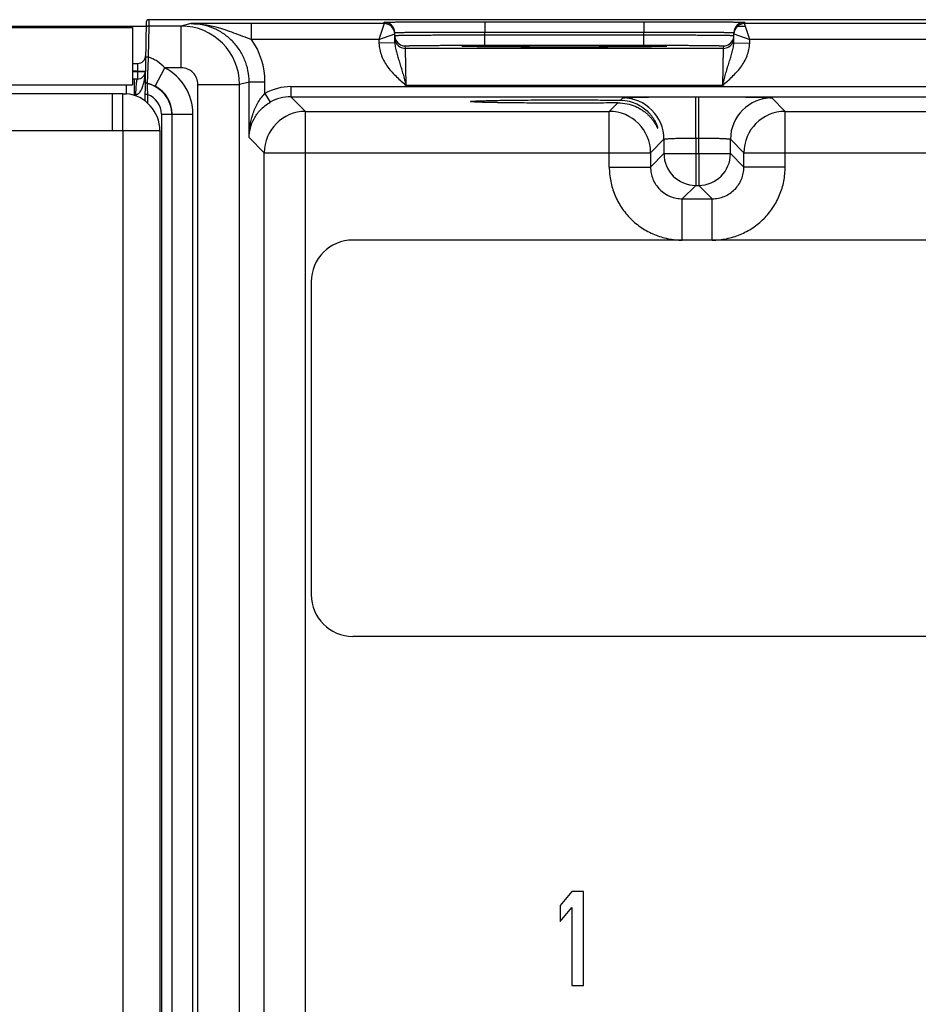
# Model space of a CAD drawing. Header units: inches. Extents: x 0 to 34, y 0 to 22.
# Tile 27 of 44: x 12.3 to 15.7, y 11.2 to 14.9. Entities that reach past the tile are written whole.
import ezdxf

# ---------------------------------------------------------------- set-up
doc = ezdxf.new("R2010")
doc.units = ezdxf.units.IN
doc.header["$LTSCALE"] = 1.87
doc.header["$MEASUREMENT"] = 0
doc.layers.get('0').update_dxf_attribs({"linetype": 'CONTINUOUS'})
doc.layers.add('02___PRT_ALL_AXES', color=7, linetype='CONTINUOUS')

msp = doc.modelspace()

# ---------------------------------------------------------------- linework, layer by layer
at = {"color": 7, "linetype": 'CONTINUOUS'}
for p, q in [((12.7779, 14.9171), (12.7727, 14.6197)), ((12.7879, 14.927), (12.7875, 14.9029)), ((30.4335, 14.927), (12.7879, 14.927)), ((12.9463, 14.912), (12.9101, 14.9029)), ((13.0197, 14.9122), (12.9463, 14.912)), ((13.176, 14.8525), (13.176, 14.9125)), ((13.6768, 14.9125), (13.176, 14.9125)), ((13.6768, 14.9125), (13.6571, 14.8525)), ((13.6768, 14.9125), (13.6767, 14.9175)), ((14.0566, 14.9192), (14.0566, 14.8799)), ((14.0566, 14.9192), (14.6584, 14.9192)), ((14.6584, 14.9192), (14.6584, 14.8799)), ((15.0383, 14.9175), (15.0382, 14.9125)), ((15.7868, 14.9125), (15.0382, 14.9125)), ((15.0579, 14.8525), (15.0382, 14.9125)), ((7.0572, 14.9022), (12.7775, 14.9022)), ((12.7875, 14.9029), (12.7855, 14.7858)), ((12.9101, 14.9029), (12.7875, 14.9029)), ((12.9102, 14.7454), (12.9102, 14.9029)), ((13.6571, 14.8525), (13.7167, 14.8732)), ((13.7173, 14.8392), (13.7167, 14.8782)), ((14.0568, 14.8699), (14.0566, 14.8799)), ((14.0566, 14.8799), (14.6584, 14.8799)), ((14.6582, 14.8699), (14.6584, 14.8799)), ((14.9976, 14.8392), (14.9983, 14.8782)), ((14.9982, 14.8732), (15.0579, 14.8525)), ((15.0115, 14.9022), (15.0382, 14.9022)), ((13.6571, 14.8525), (13.176, 14.8525)), ((13.6571, 14.8525), (13.6573, 14.8382)), ((13.7173, 14.8392), (13.6573, 14.8382)), ((14.0568, 14.8306), (14.0568, 14.8699)), ((14.0568, 14.8699), (14.6582, 14.8699)), ((14.6582, 14.8306), (14.6582, 14.8699)), ((14.9976, 14.8392), (15.0576, 14.8382)), ((15.0576, 14.8382), (15.0579, 14.8525)), ((15.7671, 14.8525), (15.0579, 14.8525)), ((13.757, 14.8186), (13.7568, 14.828)), ((14.958, 14.8186), (13.757, 14.8186)), ((13.7601, 14.6787), (13.757, 14.8186)), ((13.999, 14.8256), (13.9762, 14.8263)), ((13.9785, 14.8263), (13.977, 14.8263)), ((13.9803, 14.8262), (13.9785, 14.8263)), ((13.9824, 14.8261), (13.9803, 14.8262)), ((13.9849, 14.826), (13.9824, 14.8261)), ((13.9877, 14.8259), (13.9849, 14.826)), ((13.9909, 14.8258), (13.9877, 14.8259)), ((13.9944, 14.8258), (13.9909, 14.8258)), ((13.9983, 14.8257), (13.9944, 14.8258)), ((14.0026, 14.8256), (13.9983, 14.8257)), ((14.0072, 14.8255), (14.0026, 14.8256)), ((14.0123, 14.8254), (14.0072, 14.8255)), ((14.0178, 14.8253), (14.0123, 14.8254)), ((14.0238, 14.8252), (14.0178, 14.8253)), ((14.0303, 14.8251), (14.0238, 14.8252)), ((14.0373, 14.825), (14.0303, 14.8251)), ((14.0449, 14.8249), (14.0373, 14.825)), ((14.053, 14.8248), (14.0449, 14.8249)), ((14.0617, 14.8247), (14.053, 14.8248)), ((14.0568, 14.8306), (14.6582, 14.8306)), ((14.0709, 14.8247), (14.0617, 14.8247)), ((14.0808, 14.8246), (14.0709, 14.8247)), ((14.0913, 14.8245), (14.0808, 14.8246)), ((14.1025, 14.8244), (14.0913, 14.8245)), ((14.1143, 14.8243), (14.1025, 14.8244)), ((14.1268, 14.8242), (14.1143, 14.8243)), ((14.14, 14.8241), (14.1268, 14.8242)), ((14.154, 14.8241), (14.14, 14.8241)), ((14.1686, 14.824), (14.154, 14.8241)), ((14.184, 14.8239), (14.1686, 14.824)), ((14.2002, 14.8238), (14.184, 14.8239)), ((14.217, 14.8238), (14.2002, 14.8238)), ((14.2345, 14.8237), (14.217, 14.8238)), ((14.2526, 14.8237), (14.2345, 14.8237)), ((14.2713, 14.8236), (14.2526, 14.8237)), ((14.2908, 14.8236), (14.2713, 14.8236)), ((14.3112, 14.8236), (14.2908, 14.8236)), ((14.3325, 14.8236), (14.3112, 14.8236)), ((14.3551, 14.8235), (14.3325, 14.8236)), ((14.3788, 14.8236), (14.3551, 14.8235)), ((14.403, 14.8236), (14.3788, 14.8236)), ((14.4267, 14.8236), (14.403, 14.8236)), ((14.4491, 14.8236), (14.4267, 14.8236)), ((14.4703, 14.8237), (14.4491, 14.8236)), ((14.4904, 14.8238), (14.4703, 14.8237)), ((14.5095, 14.8238), (14.4904, 14.8238)), ((14.5276, 14.8239), (14.5095, 14.8238)), ((14.5447, 14.824), (14.5276, 14.8239)), ((14.5609, 14.8241), (14.5447, 14.824)), ((14.5762, 14.8241), (14.5609, 14.8241)), ((14.5906, 14.8242), (14.5762, 14.8241)), ((14.6041, 14.8243), (14.5906, 14.8242)), ((14.6166, 14.8244), (14.6041, 14.8243)), ((14.6281, 14.8245), (14.6166, 14.8244)), ((14.6386, 14.8246), (14.6281, 14.8245)), ((14.6483, 14.8247), (14.6386, 14.8246)), ((14.6572, 14.8248), (14.6483, 14.8247)), ((14.6655, 14.8249), (14.6572, 14.8248)), ((14.6732, 14.825), (14.6655, 14.8249)), ((14.6804, 14.8251), (14.6732, 14.825)), ((14.687, 14.8252), (14.6804, 14.8251)), ((14.6932, 14.8252), (14.687, 14.8252)), ((14.699, 14.8253), (14.6932, 14.8252)), ((14.7044, 14.8254), (14.699, 14.8253)), ((14.7093, 14.8255), (14.7044, 14.8254)), ((14.7139, 14.8256), (14.7093, 14.8255)), ((14.7181, 14.8257), (14.7139, 14.8256)), ((14.7388, 14.8263), (14.7161, 14.8256)), ((14.7219, 14.8258), (14.7181, 14.8257)), ((14.7254, 14.8259), (14.7219, 14.8258)), ((14.7285, 14.826), (14.7254, 14.8259)), ((14.7313, 14.8261), (14.7285, 14.826)), ((14.7337, 14.8261), (14.7313, 14.8261)), ((14.7358, 14.8262), (14.7337, 14.8261)), ((14.7375, 14.8263), (14.7358, 14.8262)), ((14.7389, 14.8264), (14.7375, 14.8263)), ((14.958, 14.8186), (14.9548, 14.6787)), ((14.9581, 14.828), (14.958, 14.8186)), ((12.7261, 14.7616), (12.7457, 14.7616)), ((12.7457, 14.7616), (12.7447, 14.7327)), ((12.7447, 14.7327), (12.7261, 14.7327)), ((12.7261, 14.7315), (12.7446, 14.7315)), ((12.7447, 14.7327), (12.7446, 14.7315)), ((12.7446, 14.7315), (12.7446, 14.7026)), ((12.7706, 14.7327), (12.7743, 14.733)), ((12.7743, 14.733), (12.7747, 14.7332)), ((12.812, 14.6756), (12.8483, 14.7454)), ((12.9102, 14.7454), (12.8483, 14.7454)), ((12.7446, 14.7026), (12.7261, 14.7026)), ((12.7337, 14.6436), (12.7337, 14.7026)), ((12.7819, 14.6863), (12.7819, 14.6855)), ((13.1668, 14.6915), (13.1306, 14.6825)), ((13.1668, 14.482), (13.1668, 14.6915)), ((13.2268, 14.6915), (13.1668, 14.6915)), ((13.2268, 14.648), (13.2268, 14.6915)), ((12.9731, 9.0554), (12.9731, 14.6825)), ((12.9731, 14.6825), (13.1306, 14.6825)), ((13.1306, 8.8265), (13.1306, 14.6825)), ((13.2268, 14.648), (13.2459, 14.6151)), ((13.3244, 14.6743), (13.3244, 14.6363)), ((13.3244, 14.6743), (30.0249, 14.6743)), ((14.9548, 14.6787), (13.7601, 14.6787)), ((12.7337, 14.6436), (12.7337, 14.6397)), ((12.7831, 14.6443), (12.7731, 14.6445)), ((12.7831, 14.6443), (12.7825, 14.6119)), ((13.3801, 14.5807), (13.3244, 14.6363)), ((13.3244, 14.6363), (30.0249, 14.6363)), ((14.5273, 14.5807), (14.5595, 14.6129)), ((14.5695, 14.6229), (14.578, 14.6314)), ((14.8539, 14.4802), (14.8539, 14.6361)), ((14.8539, 14.6361), (14.8651, 14.6361)), ((14.8651, 14.4802), (14.8651, 14.6361)), ((15.141, 14.6314), (15.1917, 14.5807)), ((13.3801, 8.3353), (13.3801, 14.5807)), ((13.3801, 14.5807), (14.5273, 14.5807)), ((14.5273, 14.3707), (14.5273, 14.5807)), ((15.1917, 14.3707), (15.1917, 14.5807)), ((15.1917, 14.5807), (16.6373, 14.5807)), ((12.8354, 14.5701), (12.8354, 9.0228)), ((12.8354, 14.5701), (12.8748, 14.5701)), ((12.8748, 14.5701), (12.8748, 9.0622)), ((12.8756, 9.0614), (12.8756, 14.5708)), ((12.8756, 14.5708), (12.9543, 14.5708)), ((12.9543, 9.0581), (12.9543, 14.5708)), ((13.2241, 14.4247), (13.1668, 14.482)), ((14.7339, 14.4755), (14.6832, 14.4247)), ((14.7339, 14.4755), (14.7339, 14.4214)), ((14.8539, 14.4802), (14.8539, 14.4214)), ((14.8539, 14.4802), (14.8651, 14.4802)), ((14.8651, 14.4214), (14.8651, 14.4802)), ((14.985, 14.4214), (14.985, 14.4755)), ((14.985, 14.4755), (15.0358, 14.4247)), ((13.2241, 8.4912), (13.2241, 14.4247)), ((13.2241, 14.4247), (14.6832, 14.4247)), ((14.6832, 14.4247), (14.6832, 14.3707)), ((14.7339, 14.4214), (14.6832, 14.3707)), ((14.7339, 14.4214), (14.985, 14.4214)), ((14.8539, 14.4214), (14.8539, 14.3014)), ((14.8651, 14.4214), (14.8651, 14.3014)), ((14.985, 14.4214), (15.0358, 14.3707)), ((15.0358, 14.3707), (15.0358, 14.4247)), ((15.0358, 14.4247), (16.7932, 14.4247)), ((14.5273, 14.3707), (14.6832, 14.3707)), ((15.1917, 14.3707), (15.0358, 14.3707)), ((14.8539, 14.3014), (14.8032, 14.2507)), ((14.8539, 14.3014), (14.8651, 14.3014)), ((14.8651, 14.3014), (14.9158, 14.2507)), ((14.8032, 14.0947), (14.8032, 14.2507)), ((14.8032, 14.2507), (14.9158, 14.2507)), ((14.9158, 14.0947), (14.9158, 14.2507)), ((29.7792, 14.0947), (13.5587, 14.0947)), ((13.4012, 13.9372), (13.4012, 12.7561)), ((13.5587, 12.5987), (29.7792, 12.5987)), ((14.3855, 11.6351), (14.3412, 11.5824)), ((14.4298, 11.6351), (14.3855, 11.6351)), ((14.4298, 11.2808), (14.4298, 11.6351)), ((14.3412, 11.5824), (14.3412, 11.522)), ((14.3412, 11.522), (14.3855, 11.5748)), ((14.3855, 11.5748), (14.3855, 11.2808)), ((14.3855, 11.2808), (14.4298, 11.2808))]:
    msp.add_line(p, q, dxfattribs=at)
at = {"color": 3, "linetype": 'CONTINUOUS'}
for p, q in [((7.0655, 14.897), (12.7261, 14.897)), ((12.7261, 14.897), (12.7261, 14.681)), ((6.5885, 14.648), (12.6898, 14.648)), ((7.0655, 14.681), (12.7261, 14.681)), ((12.6498, 14.648), (12.6498, 14.508)), ((12.7038, 14.648), (12.7038, 14.681)), ((12.6898, 14.508), (12.6898, 14.6473)), ((12.6898, 14.6473), (12.7036, 14.6473)), ((6.4485, 14.508), (12.8298, 14.508))]:
    msp.add_line(p, q, dxfattribs=at)
at = {"color": 7, "linetype": 'CONTINUOUS'}
for points in [[(13.977, 14.8263), (13.9758, 14.8264), (13.9753, 14.8264), (13.975, 14.8264), (13.9747, 14.8265), (13.9745, 14.8265)], [(14.7405, 14.8265), (14.7404, 14.8265), (14.7402, 14.8265), (14.7399, 14.8264), (14.7394, 14.8264), (14.7389, 14.8264)]]:
    msp.add_lwpolyline(points, dxfattribs=at)
for centre, radius, start, end in [((12.7879, 14.917), 0.01, 90.0002, 178.9992), ((13.1786, -33.4911), 48.4036, 90.00308, 90.18806), ((13.6767, 14.8775), 0.04, 1.0003, 90.0003), ((13.6768, 14.8725), 0.04, 1.0003, 90.0003), ((15.0382, 14.8725), 0.04, 89.9997, 178.9997), ((15.0383, 14.8775), 0.04, 89.9997, 178.9997), ((12.7875, 14.8929), 0.01, 90.0002, 178.9992), ((12.9101, 14.6825), 0.2205, 0.0011, 89.995), ((13.6768, 14.8725), 0.04, 8.1808, 9.8983), ((13.6767, 14.8725), 0.0401, 1.0074, 8.1804), ((15.0383, 14.8725), 0.0401, 171.8201, 178.9927), ((15.0382, 14.8725), 0.04, 170.102, 171.8197), ((12.9464, 14.6915), 0.2804, 359.9998, 35.0326), ((13.7571, 14.868), 0.0402, 181.0528, 198.7479), ((13.757, 14.8586), 0.04, 180.9999, 206.4226), ((13.7568, 14.868), 0.04, 198.8014, 270.0007), ((13.757, 14.8586), 0.04, 206.4231, 270.0003), ((14.958, 14.8586), 0.04, 269.9997, 333.5767), ((14.9581, 14.868), 0.04, 269.9993, 341.1986), ((14.958, 14.8586), 0.04, 333.5772, 359.0001), ((14.9579, 14.868), 0.0402, 341.2521, 358.9472), ((12.7457, 14.7916), 0.03, 270, 359.0001), ((12.7446, 14.7326), 0.03, 269.9996, 359), ((12.7575, 14.5708), 0.1968, 359.9976, 62.5221), ((12.9102, 14.6825), 0.063, 0.0035, 90.0053), ((12.5961, 14.7303), 0.1782, 348.9221, 349.1828), ((12.5886, 14.7317), 0.1858, 349.1939, 350.9947), ((12.784, 14.6961), 0.01, 179.004, 258.0518), ((12.784, 14.6953), 0.01, 179.0032, 257.707), ((12.7579, 14.5715), 0.1173, 62.5481, 78.1839), ((12.7567, 14.5701), 0.1181, 0.0042, 77.6942), ((12.7576, 14.5709), 0.1181, 359.9838, 62.528), ((13.3244, 14.4803), 0.194, 89.999, 120.2205), ((12.7734, 13.1522), 1.4919, 91.356, 91.5226), ((12.7567, 14.5701), 0.0787, 359.9979, 70.4078), ((13.3244, 14.4803), 0.156, 89.9936, 120.2181), ((14.5779, 14.4754), 0.156, 0.0209, 89.9791), ((15.1411, 14.4754), 0.156, 90.0209, 179.9791), ((13.3801, 14.4247), 0.156, 90.0209, 179.9791), ((14.5272, 14.4247), 0.156, 0.0209, 89.9791), ((15.1918, 14.4247), 0.156, 90.0209, 179.9791), ((12.6984, 14.7765), 0.2714, 310.5242, 310.7475), ((14.854, 14.4214), 0.12, 180.021, 269.979), ((14.865, 14.4214), 0.12, 270.021, 359.979), ((13.5587, 13.9372), 0.1575, 90, 180), ((13.5587, 12.7561), 0.1575, 180, 270)]:
    msp.add_arc(centre, radius, start, end, dxfattribs=at)
at = {"color": 3, "linetype": 'CONTINUOUS'}
msp.add_arc((12.6898, 14.508), 0.14, 0, 84.3311, dxfattribs=at)
at = {"color": 7, "linetype": 'CONTINUOUS'}
for points, knots in [([(12.9463, 14.912), (12.9623, 14.912), (12.9943, 14.9098), (13.0258, 14.9034), (13.0413, 14.8994)], [0, 0, 0, 0, 0.499547, 1, 1, 1, 1]), ([(13.1668, 14.6915), (13.1668, 14.7059), (13.164, 14.7348), (13.1513, 14.7764), (13.1308, 14.8148), (13.1032, 14.8484), (13.0696, 14.876), (13.0312, 14.8965), (12.9896, 14.9091), (12.9607, 14.912), (12.9463, 14.912)], [0, 0, 0, 0, 0.125, 0.249999, 0.374998, 0.499997, 0.624997, 0.749998, 0.874999, 1, 1, 1, 1]), ([(13.6767, 14.9175), (13.6767, 14.9175), (13.6767, 14.9175), (13.6768, 14.9176), (13.6769, 14.9176), (13.6772, 14.9176), (13.6778, 14.9176), (13.6786, 14.9177), (13.6796, 14.9177), (13.6808, 14.9178), (13.6823, 14.9178), (13.6847, 14.9178), (13.6883, 14.9179), (13.6933, 14.918), (13.6991, 14.9181), (13.7058, 14.9181), (13.7134, 14.9182), (13.7251, 14.9183), (13.7417, 14.9184), (13.7638, 14.9186), (13.7888, 14.9187), (13.8163, 14.9188), (13.8462, 14.9189), (13.878, 14.919), (13.9116, 14.919), (13.9466, 14.9191), (13.9951, 14.9191), (14.0319, 14.9192), (14.0566, 14.9192)], [0, 0, 0, 0, 0.000092, 0.000323, 0.000702, 0.001231, 0.002737, 0.004843, 0.007547, 0.010849, 0.014746, 0.019237, 0.029987, 0.043073, 0.058463, 0.076123, 0.096008, 0.118071, 0.168514, 0.226966, 0.292866, 0.365578, 0.444402, 0.528578, 0.617296, 0.7097, 0.8049, 1, 1, 1, 1]), ([(14.6584, 14.9192), (14.6831, 14.9192), (14.7199, 14.9191), (14.7683, 14.9191), (14.8033, 14.919), (14.8369, 14.919), (14.8688, 14.9189), (14.8987, 14.9188), (14.9262, 14.9187), (14.9511, 14.9186), (14.9733, 14.9184), (14.9899, 14.9183), (15.0016, 14.9182), (15.0091, 14.9181), (15.0158, 14.9181), (15.0217, 14.918), (15.0266, 14.9179), (15.0302, 14.9178), (15.0326, 14.9178), (15.0341, 14.9178), (15.0354, 14.9177), (15.0364, 14.9177), (15.0372, 14.9176), (15.0377, 14.9176), (15.038, 14.9176), (15.0382, 14.9176), (15.0382, 14.9175), (15.0383, 14.9175), (15.0383, 14.9175)], [0, 0, 0, 0, 0.1951, 0.2903, 0.382704, 0.471422, 0.555598, 0.634422, 0.707134, 0.773034, 0.831486, 0.881929, 0.903992, 0.923877, 0.941537, 0.956927, 0.970014, 0.980763, 0.985254, 0.989151, 0.992453, 0.995157, 0.997263, 0.998769, 0.999298, 0.999677, 0.999908, 1, 1, 1, 1]), ([(13.0413, 14.8994), (13.0526, 14.8965), (13.0751, 14.8898), (13.1085, 14.8778), (13.142, 14.865), (13.1645, 14.8565), (13.176, 14.8525)], [0, 0, 0, 0, 0.2459, 0.49373, 0.744893, 1, 1, 1, 1]), ([(13.7167, 14.8782), (13.7167, 14.8782), (13.7169, 14.8783), (13.7171, 14.8783), (13.7177, 14.8784), (13.7184, 14.8784), (13.7193, 14.8785), (13.7204, 14.8785), (13.7217, 14.8786), (13.7239, 14.8787), (13.7271, 14.8788), (13.7315, 14.8789), (13.7368, 14.879), (13.7428, 14.8791), (13.7495, 14.8792), (13.76, 14.8793), (13.7748, 14.8794), (13.7946, 14.8796), (13.817, 14.8797), (13.8416, 14.8798), (13.8683, 14.8799), (13.8968, 14.8799), (13.9377, 14.88), (13.9911, 14.88), (14.0345, 14.8799), (14.0566, 14.8799)], [0, 0, 0, 0, 0.000343, 0.001258, 0.002769, 0.004877, 0.007583, 0.010885, 0.014783, 0.019274, 0.030023, 0.043108, 0.058497, 0.076155, 0.096038, 0.118099, 0.168538, 0.226986, 0.292883, 0.365592, 0.444414, 0.528588, 0.617304, 0.804905, 1, 1, 1, 1]), ([(14.6584, 14.8799), (14.6805, 14.8799), (14.7239, 14.88), (14.7773, 14.88), (14.8181, 14.8799), (14.8467, 14.8799), (14.8734, 14.8798), (14.898, 14.8797), (14.9203, 14.8796), (14.9401, 14.8794), (14.955, 14.8793), (14.9654, 14.8792), (14.9722, 14.8791), (14.9782, 14.879), (14.9834, 14.8789), (14.9879, 14.8788), (14.9911, 14.8787), (14.9932, 14.8786), (14.9946, 14.8785), (14.9957, 14.8785), (14.9966, 14.8784), (14.9973, 14.8784), (14.9979, 14.8783), (14.9981, 14.8783), (14.9983, 14.8782), (14.9983, 14.8782)], [0, 0, 0, 0, 0.195095, 0.382696, 0.471411, 0.555586, 0.634408, 0.707117, 0.773013, 0.831462, 0.881901, 0.903962, 0.923845, 0.941503, 0.956892, 0.969977, 0.980726, 0.985217, 0.989114, 0.992417, 0.995123, 0.997231, 0.998742, 0.999657, 1, 1, 1, 1]), ([(13.6573, 14.8382), (13.6575, 14.83), (13.6594, 14.8137), (13.6665, 14.7902), (13.6772, 14.768), (13.6952, 14.7407), (13.7231, 14.7107), (13.7478, 14.6893), (13.7601, 14.6787)], [0, 0, 0, 0, 0.124949, 0.24993, 0.374943, 0.499986, 0.749894, 1, 1, 1, 1]), ([(13.7168, 14.8673), (13.7168, 14.8673), (13.7171, 14.8674), (13.7173, 14.8674), (13.7178, 14.8675), (13.7185, 14.8675), (13.7195, 14.8676), (13.7206, 14.8676), (13.7219, 14.8676), (13.7241, 14.8677), (13.7273, 14.8678), (13.7317, 14.8679), (13.737, 14.868), (13.743, 14.8681), (13.7497, 14.8682), (13.7602, 14.8683), (13.775, 14.8685), (13.7948, 14.8687), (13.8171, 14.8689), (13.8418, 14.8691), (13.8685, 14.8692), (13.897, 14.8694), (13.9379, 14.8696), (13.9913, 14.8698), (14.0346, 14.8699), (14.0568, 14.8699)], [0, 0, 0, 0, 0.00033, 0.001241, 0.002749, 0.004856, 0.007562, 0.010864, 0.014762, 0.019252, 0.030002, 0.043087, 0.058478, 0.076136, 0.09602, 0.118081, 0.168521, 0.226971, 0.292867, 0.365577, 0.444399, 0.528574, 0.617291, 0.804896, 1, 1, 1, 1]), ([(13.7173, 14.8392), (13.7175, 14.8325), (13.7193, 14.8194), (13.7243, 14.8002), (13.7301, 14.7812), (13.7362, 14.7618), (13.7423, 14.7419), (13.7504, 14.7141), (13.7562, 14.6929), (13.7601, 14.6787)], [0, 0, 0, 0, 0.120104, 0.238267, 0.357051, 0.478567, 0.603962, 0.733306, 1, 1, 1, 1]), ([(14.6582, 14.8699), (14.6803, 14.8699), (14.7237, 14.8698), (14.7771, 14.8696), (14.818, 14.8694), (14.8465, 14.8692), (14.8732, 14.8691), (14.8978, 14.8689), (14.9201, 14.8687), (14.94, 14.8685), (14.9548, 14.8683), (14.9653, 14.8682), (14.972, 14.8681), (14.978, 14.868), (14.9832, 14.8679), (14.9877, 14.8678), (14.9909, 14.8677), (14.9931, 14.8676), (14.9944, 14.8676), (14.9955, 14.8676), (14.9964, 14.8675), (14.9971, 14.8675), (14.9977, 14.8674), (14.9979, 14.8674), (14.9981, 14.8673), (14.9981, 14.8673)], [0, 0, 0, 0, 0.195104, 0.382709, 0.471426, 0.555601, 0.634423, 0.707132, 0.773029, 0.831478, 0.881918, 0.90398, 0.923864, 0.941522, 0.956912, 0.969998, 0.980748, 0.985238, 0.989136, 0.992438, 0.995144, 0.997251, 0.998759, 0.99967, 1, 1, 1, 1]), ([(14.9548, 14.6787), (14.9587, 14.6929), (14.9645, 14.7141), (14.9726, 14.7419), (14.9787, 14.7618), (14.9848, 14.7812), (14.9907, 14.8002), (14.9957, 14.8194), (14.9975, 14.8325), (14.9976, 14.8392)], [0, 0, 0, 0, 0.266694, 0.396038, 0.521433, 0.642949, 0.761733, 0.879896, 1, 1, 1, 1]), ([(14.9548, 14.6787), (14.9672, 14.6893), (14.9919, 14.7107), (15.0197, 14.7408), (15.0378, 14.768), (15.0485, 14.7902), (15.0556, 14.8137), (15.0575, 14.83), (15.0576, 14.8382)], [0, 0, 0, 0, 0.250117, 0.500028, 0.625067, 0.750078, 0.875056, 1, 1, 1, 1]), ([(13.7568, 14.828), (13.7568, 14.828), (13.757, 14.8281), (13.7572, 14.8281), (13.7577, 14.8282), (13.7583, 14.8283), (13.7592, 14.8283), (13.7606, 14.8284), (13.7628, 14.8285), (13.766, 14.8287), (13.77, 14.8288), (13.7746, 14.8289), (13.7799, 14.829), (13.7858, 14.8291), (13.7951, 14.8293), (13.8082, 14.8295), (13.8256, 14.8297), (13.8453, 14.8299), (13.8671, 14.83), (13.8906, 14.8302), (13.9158, 14.8303), (13.9518, 14.8305), (13.999, 14.8306), (14.0372, 14.8306), (14.0568, 14.8306)], [0, 0, 0, 0, 0.000367, 0.001291, 0.002806, 0.004918, 0.007626, 0.010931, 0.019321, 0.030071, 0.043156, 0.058545, 0.076201, 0.096083, 0.118142, 0.168576, 0.22702, 0.292911, 0.365614, 0.444431, 0.5286, 0.617312, 0.804907, 1, 1, 1, 1]), ([(13.97, 14.8269), (13.97, 14.827), (13.9702, 14.827), (13.9704, 14.8271), (13.9709, 14.8272), (13.9716, 14.8272), (13.9725, 14.8273), (13.974, 14.8274), (13.9753, 14.8275), (13.9762, 14.8275)], [0, 0, 0, 0, 0.019717, 0.067873, 0.146432, 0.255698, 0.395739, 0.56652, 1, 1, 1, 1]), ([(13.9762, 14.8263), (13.9753, 14.8264), (13.974, 14.8264), (13.9725, 14.8265), (13.9716, 14.8266), (13.9709, 14.8267), (13.9704, 14.8268), (13.9702, 14.8268), (13.97, 14.8269), (13.97, 14.8269)], [0, 0, 0, 0, 0.433476, 0.604256, 0.744298, 0.853565, 0.932125, 0.980282, 1, 1, 1, 1]), ([(13.9762, 14.8275), (13.9821, 14.8278), (13.9975, 14.8282), (14.0259, 14.8287), (14.0643, 14.8292), (14.1115, 14.8296), (14.1662, 14.8299), (14.249, 14.8302), (14.3575, 14.8304), (14.4659, 14.8302), (14.5488, 14.8299), (14.6034, 14.8296), (14.6507, 14.8292), (14.6891, 14.8287), (14.7174, 14.8282), (14.7329, 14.8278), (14.7388, 14.8275)], [0, 0, 0, 0, 0.0232, 0.0608, 0.111657, 0.174242, 0.246665, 0.326737, 0.500006, 0.673274, 0.753345, 0.825766, 0.88835, 0.939205, 0.976802, 1, 1, 1, 1]), ([(14.7161, 14.8256), (14.6966, 14.8252), (14.6491, 14.8246), (14.5672, 14.824), (14.4672, 14.8236), (14.3576, 14.8235), (14.2481, 14.8236), (14.148, 14.824), (14.066, 14.8246), (14.0185, 14.8252), (13.999, 14.8256)], [0, 0, 0, 0, 0.081295, 0.198871, 0.342544, 0.499869, 0.657212, 0.800938, 0.918598, 1, 1, 1, 1]), ([(14.6582, 14.8306), (14.6777, 14.8306), (14.716, 14.8306), (14.7631, 14.8305), (14.7992, 14.8303), (14.8243, 14.8302), (14.8479, 14.83), (14.8696, 14.8299), (14.8893, 14.8297), (14.9068, 14.8295), (14.9199, 14.8293), (14.9291, 14.8291), (14.9351, 14.829), (14.9404, 14.8289), (14.945, 14.8288), (14.9489, 14.8287), (14.9521, 14.8285), (14.9544, 14.8284), (14.9558, 14.8283), (14.9566, 14.8283), (14.9572, 14.8282), (14.9577, 14.8281), (14.958, 14.8281), (14.9581, 14.828), (14.9581, 14.828)], [0, 0, 0, 0, 0.195093, 0.382688, 0.4714, 0.555569, 0.634386, 0.707089, 0.77298, 0.831424, 0.881858, 0.903917, 0.923799, 0.941455, 0.956844, 0.969929, 0.980679, 0.989069, 0.992374, 0.995082, 0.997194, 0.998709, 0.999633, 1, 1, 1, 1]), ([(14.7388, 14.8275), (14.7397, 14.8275), (14.7409, 14.8274), (14.7425, 14.8273), (14.7434, 14.8272), (14.744, 14.8272), (14.7445, 14.8271), (14.7448, 14.827), (14.745, 14.827), (14.745, 14.8269)], [0, 0, 0, 0, 0.433479, 0.604259, 0.7443, 0.853566, 0.932126, 0.980282, 1, 1, 1, 1]), ([(14.745, 14.8269), (14.745, 14.8269), (14.7448, 14.8268), (14.7445, 14.8268), (14.744, 14.8267), (14.7434, 14.8266), (14.7425, 14.8265), (14.7409, 14.8264), (14.7397, 14.8264), (14.7388, 14.8263)], [0, 0, 0, 0, 0.019718, 0.067874, 0.146433, 0.2557, 0.395742, 0.566522, 1, 1, 1, 1]), ([(12.7855, 14.7858), (12.7843, 14.7858), (12.7824, 14.7857), (12.7801, 14.7854), (12.7786, 14.7852), (12.7773, 14.7848), (12.7763, 14.7844), (12.7755, 14.7838), (12.7755, 14.7834)], [0, 0, 0, 0, 0.358577, 0.52172, 0.666456, 0.788196, 0.88395, 1, 1, 1, 1]), ([(12.7855, 14.7858), (12.7853, 14.7799), (12.7849, 14.7681), (12.7843, 14.7507), (12.7836, 14.734), (12.7831, 14.7209), (12.7827, 14.7114), (12.7825, 14.7053), (12.7823, 14.6999), (12.7821, 14.6954), (12.782, 14.6921), (12.7819, 14.69), (12.7819, 14.6888), (12.7819, 14.6878), (12.7819, 14.6871), (12.7819, 14.6866), (12.7819, 14.6864), (12.7819, 14.6863)], [0, 0, 0, 0, 0.177024, 0.355448, 0.526396, 0.681285, 0.750191, 0.812177, 0.866418, 0.912181, 0.948844, 0.963603, 0.975911, 0.985729, 0.993026, 0.997782, 1, 1, 1, 1]), ([(12.8483, 14.7454), (12.8396, 14.7545), (12.8252, 14.767), (12.8034, 14.7795), (12.7916, 14.784), (12.7855, 14.7858)], [0, 0, 0, 0, 0.50033, 0.750126, 1, 1, 1, 1]), ([(12.7446, 14.7315), (12.7466, 14.7315), (12.7504, 14.7315), (12.756, 14.7314), (12.7611, 14.7314), (12.7656, 14.7315), (12.7688, 14.7315), (12.771, 14.7316), (12.7723, 14.7317), (12.7732, 14.7318), (12.774, 14.7319), (12.7744, 14.7319), (12.7746, 14.732), (12.7746, 14.7321)], [0, 0, 0, 0, 0.194684, 0.381864, 0.554389, 0.705633, 0.829811, 0.880227, 0.922196, 0.955334, 0.97935, 0.994107, 1, 1, 1, 1]), ([(12.7447, 14.7327), (12.7497, 14.7326), (12.7583, 14.7325), (12.767, 14.7326), (12.7706, 14.7327)], [0, 0, 0, 0, 0.577253, 1, 1, 1, 1]), ([(12.7446, 14.7026), (12.7444, 14.7026), (12.7439, 14.7023), (12.7433, 14.7013), (12.7427, 14.6999), (12.7421, 14.698), (12.7415, 14.6955), (12.7408, 14.6913), (12.7399, 14.6849), (12.7391, 14.6761), (12.7383, 14.6622), (12.7381, 14.6513), (12.7381, 14.6437)], [0, 0, 0, 0, 0.011633, 0.029209, 0.054694, 0.088523, 0.130653, 0.180829, 0.303648, 0.452766, 0.622795, 1, 1, 1, 1]), ([(12.7381, 14.6437), (12.7395, 14.6438), (12.7423, 14.6443), (12.7462, 14.6461), (12.7496, 14.6486), (12.7535, 14.6525), (12.7575, 14.658), (12.7614, 14.6652), (12.7645, 14.6727), (12.768, 14.6829), (12.7699, 14.6908), (12.771, 14.696)], [0, 0, 0, 0, 0.065416, 0.129891, 0.193562, 0.256653, 0.38166, 0.505922, 0.629765, 0.75335, 1, 1, 1, 1]), ([(12.7819, 14.6855), (12.7819, 14.6844), (12.7821, 14.6706), (12.7824, 14.6569), (12.7831, 14.6443)], [0, 0, 0, 0, 0.08347, 1, 1, 1, 1]), ([(13.1668, 14.482), (13.1669, 14.4966), (13.1692, 14.5261), (13.1792, 14.5696), (13.197, 14.6119), (13.2154, 14.6372), (13.2268, 14.648)], [0, 0, 0, 0, 0.242803, 0.488319, 0.739691, 1, 1, 1, 1]), ([(13.1668, 14.482), (13.167, 14.494), (13.1703, 14.5187), (13.1845, 14.5547), (13.2093, 14.5889), (13.2326, 14.6074), (13.2459, 14.6151)], [0, 0, 0, 0, 0.223282, 0.457298, 0.713556, 1, 1, 1, 1]), ([(14.0031, 14.618), (14.0031, 14.6181), (14.0035, 14.6183), (14.0041, 14.6184), (14.0052, 14.6187), (14.0066, 14.6188), (14.0085, 14.6191), (14.0119, 14.6194), (14.0171, 14.6197), (14.0246, 14.6201), (14.0336, 14.6205), (14.0443, 14.6209), (14.0564, 14.6212), (14.0699, 14.6216), (14.0849, 14.6219), (14.1011, 14.6223), (14.1251, 14.6227), (14.1577, 14.6231), (14.1996, 14.6235), (14.2445, 14.6239), (14.2916, 14.6241), (14.3399, 14.6242), (14.4041, 14.6242), (14.4807, 14.6239), (14.541, 14.6233), (14.5695, 14.6229)], [0, 0, 0, 0, 0.000527, 0.001708, 0.003612, 0.006247, 0.009612, 0.013706, 0.02406, 0.037276, 0.053316, 0.072106, 0.09354, 0.117502, 0.143877, 0.172556, 0.203414, 0.271045, 0.345417, 0.425153, 0.50873, 0.594532, 0.680934, 0.848958, 1, 1, 1, 1]), ([(14.5595, 14.6129), (14.5309, 14.6125), (14.4709, 14.612), (14.3949, 14.6118), (14.3315, 14.6118), (14.2841, 14.6119), (14.2381, 14.6121), (14.1943, 14.6125), (14.1534, 14.6129), (14.1217, 14.6133), (14.0983, 14.6138), (14.0825, 14.6141), (14.068, 14.6144), (14.0549, 14.6147), (14.0431, 14.6151), (14.0328, 14.6155), (14.024, 14.6159), (14.0167, 14.6163), (14.0117, 14.6166), (14.0084, 14.6169), (14.0066, 14.6171), (14.0051, 14.6173), (14.0041, 14.6175), (14.0035, 14.6177), (14.0031, 14.6179), (14.0031, 14.618)], [0, 0, 0, 0, 0.153931, 0.323259, 0.409812, 0.495497, 0.578742, 0.657983, 0.731767, 0.798767, 0.829306, 0.857675, 0.883759, 0.90745, 0.928637, 0.947208, 0.963061, 0.976127, 0.986373, 0.990428, 0.993765, 0.996382, 0.998278, 0.999463, 1, 1, 1, 1]), ([(14.5595, 14.6129), (14.5711, 14.613), (14.5935, 14.6109), (14.6196, 14.6028), (14.638, 14.594), (14.6502, 14.5868), (14.6613, 14.5788), (14.6712, 14.5704), (14.68, 14.5617), (14.6877, 14.5529), (14.6932, 14.5455), (14.6971, 14.5398), (14.6997, 14.5357), (14.702, 14.5318), (14.7041, 14.5283), (14.7056, 14.5255), (14.7066, 14.5235), (14.7073, 14.5222), (14.708, 14.521), (14.7085, 14.52), (14.709, 14.5192), (14.7093, 14.5186), (14.7096, 14.5181), (14.7098, 14.5179), (14.7099, 14.5178), (14.71, 14.5178), (14.7101, 14.5179), (14.7101, 14.518), (14.7101, 14.5181)], [0, 0, 0, 0, 0.185602, 0.354705, 0.433688, 0.509226, 0.581487, 0.650549, 0.716304, 0.778446, 0.836413, 0.86355, 0.88924, 0.913229, 0.935208, 0.954765, 0.96348, 0.971398, 0.978439, 0.984527, 0.989584, 0.993548, 0.996366, 0.997337, 0.998023, 0.998464, 0.998798, 1, 1, 1, 1]), ([(14.5695, 14.6229), (14.5806, 14.6228), (14.6018, 14.6201), (14.6307, 14.61), (14.6549, 14.5958), (14.6716, 14.5815), (14.6827, 14.5693), (14.6897, 14.5602), (14.6957, 14.5511), (14.7007, 14.5423), (14.7041, 14.5352), (14.7063, 14.53), (14.7076, 14.5266), (14.7087, 14.5236), (14.7094, 14.5212), (14.7099, 14.5194), (14.7101, 14.5184), (14.7101, 14.5181)], [0, 0, 0, 0, 0.177003, 0.33855, 0.486971, 0.624109, 0.688639, 0.750217, 0.808471, 0.862726, 0.911754, 0.933686, 0.953421, 0.970475, 0.984302, 0.99431, 1, 1, 1, 1]), ([(14.578, 14.6314), (14.578, 14.6315), (14.5782, 14.6316), (14.5788, 14.6317), (14.58, 14.6319), (14.5818, 14.6321), (14.5843, 14.6324), (14.5874, 14.6326), (14.5912, 14.6328), (14.5956, 14.633), (14.6026, 14.6333), (14.6129, 14.6337), (14.6269, 14.6341), (14.643, 14.6344), (14.6611, 14.6348), (14.681, 14.6351), (14.7026, 14.6354), (14.7256, 14.6356), (14.7584, 14.6359), (14.8013, 14.6361), (14.8362, 14.6361), (14.8539, 14.6361)], [0, 0, 0, 0, 0.000833, 0.002206, 0.006659, 0.013424, 0.022497, 0.033865, 0.047502, 0.063379, 0.081459, 0.124054, 0.174892, 0.233495, 0.299314, 0.37173, 0.450061, 0.533571, 0.621473, 0.807112, 1, 1, 1, 1]), ([(14.8651, 14.6361), (14.8828, 14.6361), (14.9177, 14.6361), (14.9606, 14.6359), (14.9934, 14.6356), (15.0164, 14.6354), (15.038, 14.6351), (15.0579, 14.6348), (15.076, 14.6344), (15.0921, 14.6341), (15.1061, 14.6337), (15.1164, 14.6333), (15.1234, 14.633), (15.1278, 14.6328), (15.1316, 14.6326), (15.1347, 14.6324), (15.1372, 14.6321), (15.139, 14.6319), (15.1402, 14.6317), (15.1408, 14.6316), (15.141, 14.6315), (15.141, 14.6314)], [0, 0, 0, 0, 0.192888, 0.378527, 0.466429, 0.549939, 0.62827, 0.700686, 0.766505, 0.825108, 0.875946, 0.918541, 0.936621, 0.952498, 0.966135, 0.977503, 0.986576, 0.993341, 0.997794, 0.999167, 1, 1, 1, 1]), ([(14.7339, 14.4755), (14.734, 14.4756), (14.7343, 14.4757), (14.7348, 14.476), (14.7356, 14.4762), (14.7372, 14.4765), (14.74, 14.4769), (14.744, 14.4773), (14.7491, 14.4777), (14.7552, 14.4781), (14.7622, 14.4785), (14.7701, 14.4788), (14.7787, 14.4791), (14.7916, 14.4795), (14.809, 14.4799), (14.8311, 14.4801), (14.8462, 14.4802), (14.8539, 14.4802)], [0, 0, 0, 0, 0.0028, 0.007571, 0.014535, 0.023746, 0.048911, 0.082935, 0.125537, 0.176335, 0.234863, 0.300579, 0.37287, 0.451061, 0.62216, 0.807461, 1, 1, 1, 1]), ([(14.8651, 14.4802), (14.8728, 14.4802), (14.8879, 14.4801), (14.91, 14.4799), (14.9274, 14.4795), (14.9403, 14.4791), (14.9489, 14.4788), (14.9568, 14.4785), (14.9638, 14.4781), (14.9699, 14.4777), (14.975, 14.4773), (14.979, 14.4769), (14.9818, 14.4765), (14.9834, 14.4762), (14.9842, 14.476), (14.9847, 14.4757), (14.985, 14.4756), (14.985, 14.4755)], [0, 0, 0, 0, 0.192539, 0.37784, 0.548939, 0.62713, 0.699421, 0.765137, 0.823665, 0.874463, 0.917065, 0.951089, 0.976254, 0.985465, 0.992429, 0.9972, 1, 1, 1, 1]), ([(14.5273, 14.3707), (14.5273, 14.3526), (14.5308, 14.3165), (14.5466, 14.2644), (14.5723, 14.2164), (14.6068, 14.1743), (14.6489, 14.1397), (14.6969, 14.1141), (14.749, 14.0983), (14.7852, 14.0947), (14.8032, 14.0947)], [0, 0, 0, 0, 0.124999, 0.25, 0.375, 0.5, 0.625, 0.75, 0.875001, 1, 1, 1, 1]), ([(14.6832, 14.3707), (14.6832, 14.3628), (14.6847, 14.3471), (14.6916, 14.3244), (14.7028, 14.3036), (14.7178, 14.2852), (14.7361, 14.2702), (14.757, 14.2591), (14.7796, 14.2522), (14.7954, 14.2507), (14.8032, 14.2507)], [0, 0, 0, 0, 0.124985, 0.249983, 0.374989, 0.5, 0.625011, 0.750017, 0.875015, 1, 1, 1, 1]), ([(14.9158, 14.0947), (14.9338, 14.0947), (14.97, 14.0983), (15.0221, 14.1141), (15.0701, 14.1397), (15.1122, 14.1743), (15.1467, 14.2164), (15.1724, 14.2644), (15.1882, 14.3165), (15.1917, 14.3526), (15.1917, 14.3707)], [0, 0, 0, 0, 0.124999, 0.25, 0.375, 0.5, 0.625, 0.75, 0.875001, 1, 1, 1, 1]), ([(14.9158, 14.2507), (14.9236, 14.2507), (14.9394, 14.2522), (14.962, 14.2591), (14.9829, 14.2702), (15.0012, 14.2852), (15.0162, 14.3036), (15.0274, 14.3244), (15.0343, 14.3471), (15.0358, 14.3628), (15.0358, 14.3707)], [0, 0, 0, 0, 0.124985, 0.249983, 0.374989, 0.5, 0.625011, 0.750017, 0.875015, 1, 1, 1, 1])]:
    msp.add_open_spline(points, degree=3, knots=knots, dxfattribs=at)
msp.add_open_spline([(12.7721, 14.7026), (12.7737, 14.7123), (12.7745, 14.7222), (12.7746, 14.7321)], degree=3, dxfattribs=at)
at = {"layer": '02___PRT_ALL_AXES', "color": 3, "linetype": 'CONTINUOUS'}
for p, q in [((12.6898, 14.508), (12.6898, 9.058)), ((12.8298, 14.508), (12.8298, 9.058))]:
    msp.add_line(p, q, dxfattribs=at)

doc.saveas('drawing.dxf')
